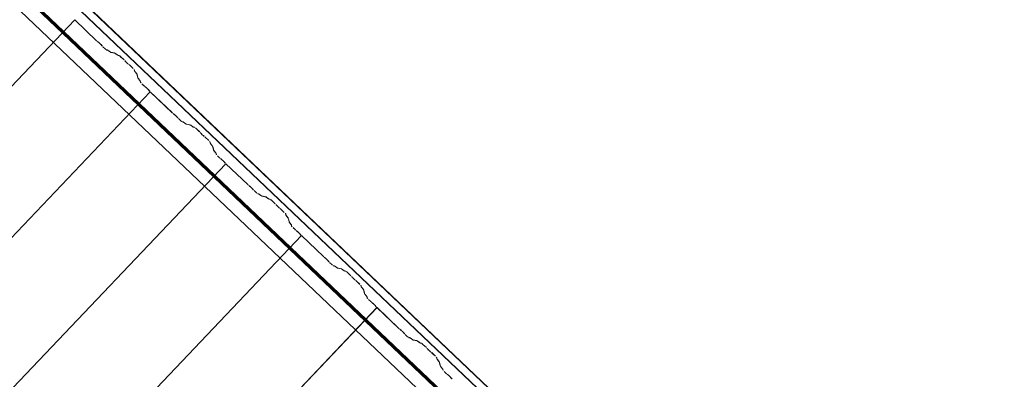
# Model space of a CAD drawing. Header units: metres. Extents: x 32343131.6 to 32343183.7, y 5699223.3 to 5699275.1.
# Tile 170 of 190: x 32343166.6 to 32343170.2, y 5699256.2 to 5699257.4. Entities that reach past the tile are written whole.
import ezdxf

# ---------------------------------------------------------------- set-up
doc = ezdxf.new("R2010")
doc.units = ezdxf.units.M
doc.layers.add('0-1', color=7, linetype='Continuous', lineweight=5)
for name, color, linetype, lineweight, true_color in [('A-ROOF-1', 7, 'Continuous', 5, 0xcccccc), ('E-POWR-CNDT-1', 5, 'Continuous', 70, 0x0000ff), ('S-BEAM-1', 7, 'Continuous', 5, 0xcccccc)]:
    doc.layers.add(name, color=color, linetype=linetype, lineweight=lineweight, true_color=true_color)

# ---------------------------------------------------------------- blocks, each defined once
blk = doc.blocks.new('Wasserleitblech - Wasserleitblech-3545865-TGA_190_LP5_GR_DA-TGA-01_G_')
at = {"layer": 'A-ROOF-1'}
for p, q in [((105.9336, -7.7361), (71.1576, 25.3491)), ((105.9341, -7.7355), (71.1582, 25.3497)), ((105.953, -7.7157), (71.177, 25.3695)), ((71.1777, 25.3702), (105.9537, -7.715)), ((91.3003, 5.9795), (88.454, 8.6874)), ((91.3003, 5.9795), (88.454, 8.6874))]:
    blk.add_line(p, q, dxfattribs=at)
blk = doc.blocks.new('ARC_190_LPX_FM_Stellplätze_rvt-1-TGA_190_LP5_GR_DA-TGA-01_G_')
at = {"layer": 'S-BEAM-1'}
for p, q in [((32343158.5675, 5699248.7627), (32343166.8298, 5699257.4472)), ((32343158.5675, 5699248.7627), (32343166.8298, 5699257.4472)), ((32343158.5675, 5699248.7626), (32343166.8297, 5699257.4471)), ((32343158.5675, 5699248.7626), (32343166.8297, 5699257.4471)), ((32343166.8297, 5699257.4471), (32343166.8298, 5699257.4472)), ((32343166.8298, 5699257.4472), (32343166.8297, 5699257.4471)), ((32343166.9086, 5699257.3721), (32343166.8297, 5699257.4471)), ((32343166.8298, 5699257.4472), (32343166.9086, 5699257.3722)), ((32343166.9118, 5699257.3694), (32343166.9166, 5699257.3656)), ((32343166.9173, 5699257.3648), (32343166.9125, 5699257.3686)), ((32343166.9275, 5699257.3544), (32343166.9234, 5699257.359)), ((32343166.9243, 5699257.3583), (32343166.9283, 5699257.3537)), ((32343166.9312, 5699257.3507), (32343166.9388, 5699257.3435)), ((32343166.9387, 5699257.3434), (32343166.9312, 5699257.3506)), ((32343166.9434, 5699257.3398), (32343166.9478, 5699257.3389)), ((32343166.9489, 5699257.3378), (32343166.9444, 5699257.3387)), ((32343166.9488, 5699257.3383), (32343166.958, 5699257.3316)), ((32343166.9589, 5699257.3307), (32343166.9497, 5699257.3374)), ((32343166.9588, 5699257.3312), (32343166.9733, 5699257.3282)), ((32343166.9744, 5699257.3272), (32343166.9599, 5699257.3301)), ((32343166.9743, 5699257.3277), (32343166.9835, 5699257.321)), ((32343166.9844, 5699257.3201), (32343166.9752, 5699257.3267)), ((32343166.9843, 5699257.3205), (32343166.9892, 5699257.3195)), ((32343166.9903, 5699257.3185), (32343166.9854, 5699257.3195)), ((32343167.0072, 5699257.303), (32343166.9949, 5699257.3147)), ((32343166.995, 5699257.3148), (32343167.0073, 5699257.3031)), ((32343167.0125, 5699257.2972), (32343167.0107, 5699257.2994)), ((32343167.0116, 5699257.2986), (32343167.0134, 5699257.2964)), ((32343167.0206, 5699257.2896), (32343167.0229, 5699257.2879)), ((32343167.0237, 5699257.287), (32343167.0214, 5699257.2887)), ((32343167.0398, 5699257.272), (32343167.0275, 5699257.2838)), ((32343167.0276, 5699257.2838), (32343167.0399, 5699257.2721)), ((32343167.045, 5699257.2627), (32343167.0438, 5699257.2676)), ((32343167.0449, 5699257.2666), (32343167.0461, 5699257.2617)), ((32343167.0528, 5699257.2529), (32343167.0457, 5699257.2618)), ((32343167.0466, 5699257.2609), (32343167.0537, 5699257.2521)), ((32343167.0569, 5699257.2378), (32343167.0533, 5699257.2521)), ((32343167.0544, 5699257.2511), (32343167.058, 5699257.2368)), ((32343167.0647, 5699257.228), (32343167.0576, 5699257.2368)), ((32343167.0585, 5699257.236), (32343167.0656, 5699257.2272)), ((32343167.0663, 5699257.2228), (32343167.0652, 5699257.2272)), ((32343167.0663, 5699257.2262), (32343167.0674, 5699257.2218)), ((32343167.0788, 5699257.2101), (32343167.0713, 5699257.2173)), ((32343167.0714, 5699257.2174), (32343167.0789, 5699257.2102)), ((32343158.8391, 5699248.5041), (32343167.1014, 5699257.1886)), ((32343158.8391, 5699248.5041), (32343167.1014, 5699257.1886)), ((32343158.8392, 5699248.5042), (32343167.1015, 5699257.1887)), ((32343158.8392, 5699248.5042), (32343167.1015, 5699257.1887)), ((32343167.0821, 5699257.2074), (32343167.0868, 5699257.2036)), ((32343167.0875, 5699257.2028), (32343167.0828, 5699257.2066)), ((32343167.0977, 5699257.1924), (32343167.0937, 5699257.197)), ((32343167.0945, 5699257.1963), (32343167.0985, 5699257.1917)), ((32343167.1014, 5699257.1886), (32343167.1015, 5699257.1887)), ((32343167.1015, 5699257.1887), (32343167.1014, 5699257.1886)), ((32343167.1802, 5699257.1136), (32343167.1014, 5699257.1886)), ((32343167.1015, 5699257.1887), (32343167.1803, 5699257.1137)), ((32343167.1835, 5699257.1109), (32343167.1883, 5699257.1071)), ((32343167.189, 5699257.1063), (32343167.1842, 5699257.1101)), ((32343167.1991, 5699257.0959), (32343167.1951, 5699257.1005)), ((32343167.1959, 5699257.0998), (32343167.2, 5699257.0952)), ((32343167.2104, 5699257.085), (32343167.2028, 5699257.0921)), ((32343167.2029, 5699257.0922), (32343167.2105, 5699257.0851)), ((32343167.2151, 5699257.0813), (32343167.2195, 5699257.0804)), ((32343167.2206, 5699257.0794), (32343167.2161, 5699257.0803)), ((32343167.2205, 5699257.0798), (32343167.2297, 5699257.0732)), ((32343167.2306, 5699257.0722), (32343167.2214, 5699257.0789)), ((32343167.2305, 5699257.0727), (32343167.245, 5699257.0698)), ((32343167.2461, 5699257.0687), (32343167.2316, 5699257.0717)), ((32343167.246, 5699257.0692), (32343167.2552, 5699257.0625)), ((32343167.2561, 5699257.0616), (32343167.2468, 5699257.0683)), ((32343167.256, 5699257.062), (32343167.2609, 5699257.061)), ((32343167.262, 5699257.06), (32343167.2571, 5699257.061)), ((32343167.2789, 5699257.0445), (32343167.2666, 5699257.0562)), ((32343167.2667, 5699257.0563), (32343167.279, 5699257.0446)), ((32343167.2842, 5699257.0387), (32343167.2824, 5699257.0409)), ((32343167.2833, 5699257.0401), (32343167.2851, 5699257.0379)), ((32343167.2923, 5699257.0311), (32343167.2946, 5699257.0294)), ((32343167.2954, 5699257.0285), (32343167.2931, 5699257.0302)), ((32343167.2992, 5699257.0254), (32343167.3116, 5699257.0136)), ((32343167.3115, 5699257.0135), (32343167.2992, 5699257.0253)), ((32343167.3167, 5699257.0042), (32343167.3155, 5699257.0091)), ((32343167.3166, 5699257.0081), (32343167.3178, 5699257.0032)), ((32343167.3245, 5699256.9944), (32343167.3174, 5699257.0033)), ((32343167.3183, 5699257.0025), (32343167.3254, 5699256.9936)), ((32343167.3286, 5699256.9793), (32343167.325, 5699256.9936)), ((32343167.3261, 5699256.9926), (32343167.3297, 5699256.9783)), ((32343167.3364, 5699256.9695), (32343167.3293, 5699256.9784)), ((32343167.3302, 5699256.9776), (32343167.3373, 5699256.9687)), ((32343167.338, 5699256.9643), (32343167.3369, 5699256.9687)), ((32343167.338, 5699256.9677), (32343167.3391, 5699256.9633)), ((32343167.3505, 5699256.9517), (32343167.343, 5699256.9588)), ((32343167.3431, 5699256.9589), (32343167.3506, 5699256.9517)), ((32343167.3538, 5699256.9489), (32343167.3585, 5699256.9451)), ((32343167.3592, 5699256.9443), (32343167.3545, 5699256.9481)), ((32343167.3694, 5699256.9339), (32343167.3654, 5699256.9385)), ((32343167.3662, 5699256.9378), (32343167.3702, 5699256.9333)), ((32343159.1108, 5699248.2456), (32343167.3731, 5699256.9301)), ((32343159.1108, 5699248.2456), (32343167.3731, 5699256.9301)), ((32343159.1109, 5699248.2457), (32343167.3732, 5699256.9302)), ((32343159.1109, 5699248.2457), (32343167.3732, 5699256.9302)), ((32343167.3731, 5699256.9301), (32343167.3732, 5699256.9302)), ((32343167.3732, 5699256.9302), (32343167.3731, 5699256.9301)), ((32343167.4519, 5699256.8552), (32343167.3731, 5699256.9301)), ((32343167.3732, 5699256.9302), (32343167.452, 5699256.8552)), ((32343167.4552, 5699256.8524), (32343167.4599, 5699256.8486)), ((32343167.4607, 5699256.8478), (32343167.4559, 5699256.8516)), ((32343167.4708, 5699256.8374), (32343167.4668, 5699256.842)), ((32343167.4676, 5699256.8413), (32343167.4717, 5699256.8368)), ((32343167.482, 5699256.8265), (32343167.4745, 5699256.8336)), ((32343167.4746, 5699256.8337), (32343167.4821, 5699256.8266)), ((32343167.4868, 5699256.8228), (32343167.4912, 5699256.8219)), ((32343167.4923, 5699256.8209), (32343167.4878, 5699256.8218)), ((32343167.4922, 5699256.8213), (32343167.5014, 5699256.8147)), ((32343167.5023, 5699256.8138), (32343167.4931, 5699256.8204)), ((32343167.5022, 5699256.8142), (32343167.5167, 5699256.8113)), ((32343167.5177, 5699256.8102), (32343167.5033, 5699256.8132)), ((32343167.5177, 5699256.8107), (32343167.5269, 5699256.804)), ((32343167.5277, 5699256.8031), (32343167.5185, 5699256.8098)), ((32343167.5277, 5699256.8036), (32343167.5326, 5699256.8026)), ((32343167.5337, 5699256.8015), (32343167.5287, 5699256.8025)), ((32343167.5506, 5699256.786), (32343167.5383, 5699256.7978)), ((32343167.5384, 5699256.7979), (32343167.5507, 5699256.7861)), ((32343167.5558, 5699256.7803), (32343167.5541, 5699256.7825)), ((32343167.555, 5699256.7817), (32343167.5568, 5699256.7795)), ((32343167.564, 5699256.7726), (32343167.5663, 5699256.771)), ((32343167.5671, 5699256.77), (32343167.5648, 5699256.7717)), ((32343167.5832, 5699256.7551), (32343167.5708, 5699256.7668)), ((32343167.5709, 5699256.7669), (32343167.5833, 5699256.7552)), ((32343167.5884, 5699256.7458), (32343167.5872, 5699256.7506)), ((32343167.5883, 5699256.7496), (32343167.5895, 5699256.7448)), ((32343167.5962, 5699256.7359), (32343167.589, 5699256.7448)), ((32343167.59, 5699256.744), (32343167.5971, 5699256.7351)), ((32343167.6003, 5699256.7209), (32343167.5967, 5699256.7352)), ((32343167.5977, 5699256.7342), (32343167.6014, 5699256.7198)), ((32343167.608, 5699256.711), (32343167.6009, 5699256.7199)), ((32343167.6019, 5699256.7191), (32343167.609, 5699256.7102)), ((32343167.6097, 5699256.7059), (32343167.6086, 5699256.7103)), ((32343167.6096, 5699256.7092), (32343167.6108, 5699256.7048)), ((32343167.6222, 5699256.6932), (32343167.6147, 5699256.7003)), ((32343167.6148, 5699256.7004), (32343167.6223, 5699256.6933)), ((32343167.6254, 5699256.6905), (32343167.6302, 5699256.6867)), ((32343167.6309, 5699256.6859), (32343167.6262, 5699256.6897)), ((32343159.3825, 5699247.9871), (32343167.6448, 5699256.6717)), ((32343159.3825, 5699247.9871), (32343167.6448, 5699256.6717)), ((32343159.3826, 5699247.9872), (32343167.6449, 5699256.6718)), ((32343159.3826, 5699247.9872), (32343167.6449, 5699256.6718)), ((32343167.6411, 5699256.6755), (32343167.6371, 5699256.68)), ((32343167.6379, 5699256.6794), (32343167.6419, 5699256.6748)), ((32343167.6448, 5699256.6717), (32343167.6449, 5699256.6718)), ((32343167.6449, 5699256.6718), (32343167.6448, 5699256.6717)), ((32343167.7236, 5699256.5967), (32343167.6448, 5699256.6717)), ((32343167.6449, 5699256.6718), (32343167.7237, 5699256.5968)), ((32343167.7269, 5699256.594), (32343167.7316, 5699256.5902)), ((32343167.7323, 5699256.5894), (32343167.7276, 5699256.5932)), ((32343167.7425, 5699256.579), (32343167.7385, 5699256.5835)), ((32343167.7393, 5699256.5829), (32343167.7433, 5699256.5783)), ((32343167.7537, 5699256.568), (32343167.7462, 5699256.5752)), ((32343167.7463, 5699256.5753), (32343167.7538, 5699256.5681)), ((32343167.7584, 5699256.5643), (32343167.7629, 5699256.5634)), ((32343167.764, 5699256.5624), (32343167.7595, 5699256.5633)), ((32343167.7639, 5699256.5629), (32343167.7731, 5699256.5562)), ((32343167.774, 5699256.5553), (32343167.7648, 5699256.5619)), ((32343167.7739, 5699256.5557), (32343167.7884, 5699256.5528)), ((32343167.7894, 5699256.5518), (32343167.775, 5699256.5547)), ((32343167.7894, 5699256.5522), (32343167.7986, 5699256.5456)), ((32343167.7994, 5699256.5446), (32343167.7902, 5699256.5513)), ((32343167.7994, 5699256.5451), (32343167.8043, 5699256.5441)), ((32343167.8054, 5699256.5431), (32343167.8004, 5699256.5441)), ((32343167.8223, 5699256.5276), (32343167.81, 5699256.5393)), ((32343167.8101, 5699256.5394), (32343167.8224, 5699256.5277)), ((32343167.8275, 5699256.5218), (32343167.8257, 5699256.524)), ((32343167.8267, 5699256.5232), (32343167.8285, 5699256.521)), ((32343167.8357, 5699256.5142), (32343167.8379, 5699256.5125)), ((32343167.8388, 5699256.5116), (32343167.8365, 5699256.5132)), ((32343167.8549, 5699256.4966), (32343167.8425, 5699256.5083)), ((32343167.8426, 5699256.5084), (32343167.8549, 5699256.4967)), ((32343167.8601, 5699256.4873), (32343167.8589, 5699256.4922)), ((32343167.8599, 5699256.4912), (32343167.8612, 5699256.4863)), ((32343167.8678, 5699256.4775), (32343167.8607, 5699256.4863)), ((32343167.8617, 5699256.4855), (32343167.8688, 5699256.4766)), ((32343167.872, 5699256.4624), (32343167.8683, 5699256.4767)), ((32343167.8694, 5699256.4757), (32343167.8731, 5699256.4614)), ((32343167.8797, 5699256.4525), (32343167.8726, 5699256.4614)), ((32343167.8736, 5699256.4606), (32343167.8807, 5699256.4517)), ((32343167.8814, 5699256.4474), (32343167.8802, 5699256.4518)), ((32343167.8813, 5699256.4508), (32343167.8824, 5699256.4464)), ((32343167.8864, 5699256.4419), (32343167.894, 5699256.4348)), ((32343167.8939, 5699256.4347), (32343167.8864, 5699256.4418)), ((32343159.6542, 5699247.7287), (32343167.9165, 5699256.4132)), ((32343159.6542, 5699247.7287), (32343167.9165, 5699256.4132)), ((32343159.6543, 5699247.7288), (32343167.9166, 5699256.4133)), ((32343159.6543, 5699247.7288), (32343167.9166, 5699256.4133)), ((32343167.8971, 5699256.432), (32343167.9019, 5699256.4282)), ((32343167.9026, 5699256.4274), (32343167.8978, 5699256.4312)), ((32343167.9128, 5699256.417), (32343167.9087, 5699256.4215)), ((32343167.9096, 5699256.4209), (32343167.9136, 5699256.4163)), ((32343167.9165, 5699256.4132), (32343167.9166, 5699256.4133)), ((32343167.9166, 5699256.4133), (32343167.9165, 5699256.4132)), ((32343167.9953, 5699256.3382), (32343167.9165, 5699256.4132)), ((32343167.9166, 5699256.4133), (32343167.9954, 5699256.3383)), ((32343167.9986, 5699256.3355), (32343168.0033, 5699256.3317)), ((32343168.004, 5699256.3309), (32343167.9993, 5699256.3347)), ((32343168.0142, 5699256.3205), (32343168.0102, 5699256.325)), ((32343168.011, 5699256.3244), (32343168.015, 5699256.3198)), ((32343168.0254, 5699256.3095), (32343168.0179, 5699256.3167)), ((32343168.018, 5699256.3168), (32343168.0255, 5699256.3096)), ((32343168.0301, 5699256.3059), (32343168.0346, 5699256.305)), ((32343168.0356, 5699256.3039), (32343168.0312, 5699256.3048)), ((32343168.0356, 5699256.3044), (32343168.0448, 5699256.2977)), ((32343168.0457, 5699256.2968), (32343168.0364, 5699256.3035)), ((32343168.0456, 5699256.2973), (32343168.0601, 5699256.2943)), ((32343168.0611, 5699256.2933), (32343168.0466, 5699256.2962)), ((32343168.061, 5699256.2937), (32343168.0703, 5699256.2871)), ((32343168.0711, 5699256.2862), (32343168.0619, 5699256.2928)), ((32343168.0711, 5699256.2866), (32343168.076, 5699256.2856)), ((32343168.0771, 5699256.2846), (32343168.0721, 5699256.2856)), ((32343168.094, 5699256.2691), (32343168.0817, 5699256.2808)), ((32343168.0818, 5699256.2809), (32343168.0941, 5699256.2692)), ((32343168.0992, 5699256.2633), (32343168.0974, 5699256.2655)), ((32343168.0984, 5699256.2647), (32343168.1002, 5699256.2625)), ((32343168.1073, 5699256.2557), (32343168.1096, 5699256.254)), ((32343168.1105, 5699256.2531), (32343168.1082, 5699256.2548)), ((32343168.1265, 5699256.2381), (32343168.1142, 5699256.2498)), ((32343168.1143, 5699256.2499), (32343168.1266, 5699256.2382)), ((32343168.1318, 5699256.2288), (32343168.1305, 5699256.2337)), ((32343168.1316, 5699256.2327), (32343168.1329, 5699256.2278)), ((32343168.1395, 5699256.219), (32343168.1324, 5699256.2278)), ((32343168.1334, 5699256.227), (32343168.1405, 5699256.2182)), ((32343168.1437, 5699256.2039), (32343168.14, 5699256.2182)), ((32343168.1411, 5699256.2172), (32343168.1448, 5699256.2029)), ((32343168.1514, 5699256.1941), (32343168.1443, 5699256.2029)), ((32343168.1453, 5699256.2021), (32343168.1524, 5699256.1932)), ((32343168.153, 5699256.1889), (32343168.1519, 5699256.1933)), ((32343168.153, 5699256.1923), (32343168.1541, 5699256.1879)), ((32343168.1656, 5699256.1762), (32343168.158, 5699256.1834)), ((32343168.1581, 5699256.1835), (32343168.1656, 5699256.1763)), ((32343168.1688, 5699256.1735), (32343168.1736, 5699256.1697)), ((32343168.1743, 5699256.1689), (32343168.1695, 5699256.1727)), ((32343168.1845, 5699256.1585), (32343168.1804, 5699256.1631)), ((32343168.1813, 5699256.1624), (32343168.1853, 5699256.1578))]:
    blk.add_line(p, q, dxfattribs=at)
for centre, major_axis, ratio, start_param, end_param in [((32343166.909, 5699257.3726), (-0.00435, 0.00414), 0.087156, 1.570796, 2.355306), ((32343166.909, 5699257.3726), (-0.00543, 0.00517), 0.087156, 1.570796, 2.355302), ((32343166.9201, 5699257.3616), (-0.00543, 0.00517), 0.087155, 3.927884, 5.496896), ((32343166.9201, 5699257.3616), (-0.00435, 0.00414), 0.087155, 3.927883, 5.496895), ((32343166.9316, 5699257.3511), (-0.00543, 0.00517), 0.087156, 0.786288, 1.570796), ((32343166.9316, 5699257.3511), (-0.00435, 0.00414), 0.087155, 0.78629, 1.570796), ((32343166.9391, 5699257.3439), (-0.00543, 0.00517), 0.087156, 1.570796, 3.003603), ((32343166.9391, 5699257.3439), (-0.00435, 0.00414), 0.087156, 1.570796, 3.003608), ((32343166.9532, 5699257.3337), (-0.00543, 0.00517), 0.087156, 5.711273, 6.145196), ((32343166.9532, 5699257.3337), (-0.00435, 0.00414), 0.087156, 5.711273, 6.14519), ((32343166.9546, 5699257.3353), (-0.00435, 0.00414), 0.087156, 2.569681, 3.003605), ((32343166.9546, 5699257.3353), (-0.00543, 0.00517), 0.087156, 2.56968, 3.003604), ((32343166.9786, 5699257.323), (-0.00543, 0.00517), 0.087156, 5.711271, 6.145196), ((32343166.9786, 5699257.323), (-0.00435, 0.00414), 0.087156, 5.711273, 6.145196), ((32343166.98, 5699257.3247), (-0.00435, 0.00414), 0.087156, 2.56968, 3.003606), ((32343166.98, 5699257.3247), (-0.00543, 0.00517), 0.087155, 2.56968, 3.003604), ((32343166.9946, 5699257.3143), (-0.00543, 0.00517), 0.087156, 4.712389, 6.145196), ((32343166.9946, 5699257.3143), (-0.00435, 0.00414), 0.087156, 4.712389, 6.1452), ((32343167.0069, 5699257.3026), (-0.00435, 0.00414), 0.087156, 3.74101, 4.71239), ((32343167.0069, 5699257.3026), (-0.00543, 0.00517), 0.087155, 3.741015, 4.71239), ((32343167.0172, 5699257.2932), (-0.00543, 0.00517), 0.087156, 0.599416, 2.542175), ((32343167.0172, 5699257.2932), (-0.00435, 0.00414), 0.087156, 0.599417, 2.542173), ((32343167.0271, 5699257.2834), (-0.00543, 0.00517), 0.087156, 4.712389, 5.683768), ((32343167.0271, 5699257.2834), (-0.00435, 0.00414), 0.087156, 4.712389, 5.683771), ((32343167.0394, 5699257.2716), (-0.00435, 0.00414), 0.087155, 3.279582, 4.712389), ((32343167.0394, 5699257.2716), (-0.00543, 0.00517), 0.087156, 3.279581, 4.712389), ((32343167.0505, 5699257.2577), (-0.00543, 0.00517), 0.087156, 0.137987, 0.571912), ((32343167.0505, 5699257.2577), (-0.00435, 0.00414), 0.087156, 0.137988, 0.571907), ((32343167.0489, 5699257.2562), (-0.00435, 0.00414), 0.087156, 3.279581, 3.713504), ((32343167.0489, 5699257.2562), (-0.00543, 0.00517), 0.087156, 3.279581, 3.713505), ((32343167.0624, 5699257.2328), (-0.00543, 0.00517), 0.087156, 0.137984, 0.571912), ((32343167.0624, 5699257.2328), (-0.00435, 0.00414), 0.087156, 0.137989, 0.571912), ((32343167.0608, 5699257.2313), (-0.00435, 0.00414), 0.087156, 3.279581, 3.713507), ((32343167.0608, 5699257.2313), (-0.00543, 0.00517), 0.087156, 3.279584, 3.713505), ((32343167.0717, 5699257.2178), (-0.00543, 0.00517), 0.087156, 0.137986, 1.570796), ((32343167.0717, 5699257.2178), (-0.00435, 0.00414), 0.087156, 0.137989, 1.570796), ((32343167.0793, 5699257.2106), (-0.00543, 0.00517), 0.087156, 1.570796, 2.355302), ((32343167.0793, 5699257.2106), (-0.00435, 0.00414), 0.087156, 1.570796, 2.355307), ((32343167.0904, 5699257.1996), (-0.00543, 0.00517), 0.087156, 3.927883, 5.496895), ((32343167.0904, 5699257.1996), (-0.00435, 0.00414), 0.087156, 3.927883, 5.49689), ((32343167.1019, 5699257.1891), (-0.00543, 0.00517), 0.087156, 0.786291, 1.570796), ((32343167.1019, 5699257.1891), (-0.00435, 0.00414), 0.087156, 0.78629, 1.570796), ((32343167.1807, 5699257.1141), (-0.00543, 0.00517), 0.087156, 1.570796, 2.355302), ((32343167.1807, 5699257.1141), (-0.00435, 0.00414), 0.087156, 1.570796, 2.355306), ((32343167.1918, 5699257.1031), (-0.00543, 0.00517), 0.087155, 3.927883, 5.496896), ((32343167.1918, 5699257.1031), (-0.00435, 0.00414), 0.087156, 3.927883, 5.496895), ((32343167.2033, 5699257.0926), (-0.00543, 0.00517), 0.087156, 0.786289, 1.570796), ((32343167.2033, 5699257.0926), (-0.00435, 0.00414), 0.087156, 0.78629, 1.570797), ((32343167.2108, 5699257.0854), (-0.00543, 0.00517), 0.087156, 1.570796, 3.003603), ((32343167.2108, 5699257.0854), (-0.00435, 0.00414), 0.087156, 1.570796, 3.003602), ((32343167.2248, 5699257.0752), (-0.00543, 0.00517), 0.087156, 5.71127, 6.145196), ((32343167.2248, 5699257.0752), (-0.00435, 0.00414), 0.087155, 5.711274, 6.145201), ((32343167.2263, 5699257.0768), (-0.00435, 0.00414), 0.087156, 2.569681, 3.003605), ((32343167.2263, 5699257.0768), (-0.00543, 0.00517), 0.087156, 2.56968, 3.003604), ((32343167.2503, 5699257.0646), (-0.00543, 0.00517), 0.087155, 5.71127, 6.145197), ((32343167.2503, 5699257.0646), (-0.00435, 0.00414), 0.087156, 5.711273, 6.145199), ((32343167.2517, 5699257.0662), (-0.00435, 0.00414), 0.087156, 2.569681, 3.003607), ((32343167.2517, 5699257.0662), (-0.00543, 0.00517), 0.087156, 2.56968, 3.003604), ((32343167.2662, 5699257.0559), (-0.00543, 0.00517), 0.087156, 4.712389, 6.145196), ((32343167.2662, 5699257.0559), (-0.00435, 0.00414), 0.087156, 4.712389, 6.1452), ((32343167.2786, 5699257.0441), (-0.00435, 0.00414), 0.087156, 3.74101, 4.712389), ((32343167.2786, 5699257.0441), (-0.00543, 0.00517), 0.087155, 3.741014, 4.71239), ((32343167.2889, 5699257.0347), (-0.00543, 0.00517), 0.087156, 0.599416, 2.542175), ((32343167.2889, 5699257.0347), (-0.00435, 0.00414), 0.087156, 0.599417, 2.542172), ((32343167.2988, 5699257.0249), (-0.00543, 0.00517), 0.087156, 4.712389, 5.683768), ((32343167.2988, 5699257.0249), (-0.00435, 0.00414), 0.087155, 4.712389, 5.683768), ((32343167.3111, 5699257.0132), (-0.00435, 0.00414), 0.087156, 3.279581, 4.712389), ((32343167.3111, 5699257.0132), (-0.00543, 0.00517), 0.087156, 3.279579, 4.712389), ((32343167.3222, 5699256.9992), (-0.00543, 0.00517), 0.087156, 0.137991, 0.571912), ((32343167.3222, 5699256.9992), (-0.00435, 0.00414), 0.087156, 0.137989, 0.57191), ((32343167.3206, 5699256.9977), (-0.00435, 0.00414), 0.087156, 3.279581, 3.713506), ((32343167.3206, 5699256.9977), (-0.00543, 0.00517), 0.087156, 3.279581, 3.713505), ((32343167.3341, 5699256.9743), (-0.00543, 0.00517), 0.087156, 0.137991, 0.571913), ((32343167.3341, 5699256.9743), (-0.00435, 0.00414), 0.087155, 0.137989, 0.571912), ((32343167.3325, 5699256.9728), (-0.00435, 0.00414), 0.087155, 3.279582, 3.713508), ((32343167.3325, 5699256.9728), (-0.00543, 0.00517), 0.087156, 3.279583, 3.713505), ((32343167.3434, 5699256.9593), (-0.00543, 0.00517), 0.087156, 0.137986, 1.570796), ((32343167.3434, 5699256.9593), (-0.00435, 0.00414), 0.087155, 0.137989, 1.570796), ((32343167.3509, 5699256.9521), (-0.00543, 0.00517), 0.087156, 1.570796, 2.355302), ((32343167.3509, 5699256.9521), (-0.00435, 0.00414), 0.087156, 1.570796, 2.355307), ((32343167.362, 5699256.9411), (-0.00543, 0.00517), 0.087156, 3.927886, 5.496895), ((32343167.362, 5699256.9411), (-0.00435, 0.00414), 0.087156, 3.927882, 5.496897), ((32343167.3736, 5699256.9306), (-0.00543, 0.00517), 0.087156, 0.786289, 1.570796), ((32343167.3736, 5699256.9306), (-0.00435, 0.00414), 0.087156, 0.786289, 1.570796), ((32343167.4524, 5699256.8556), (-0.00543, 0.00517), 0.087156, 1.570796, 2.355302), ((32343167.4524, 5699256.8556), (-0.00435, 0.00414), 0.087156, 1.570796, 2.355301), ((32343167.4635, 5699256.8447), (-0.00543, 0.00517), 0.087156, 3.927883, 5.496895), ((32343167.4635, 5699256.8447), (-0.00435, 0.00414), 0.087156, 3.927883, 5.496895), ((32343167.475, 5699256.8341), (-0.00543, 0.00517), 0.087156, 0.786287, 1.570796), ((32343167.475, 5699256.8341), (-0.00435, 0.00414), 0.087156, 0.786289, 1.570796), ((32343167.4825, 5699256.827), (-0.00543, 0.00517), 0.087156, 1.570796, 3.003604), ((32343167.4825, 5699256.827), (-0.00435, 0.00414), 0.087156, 1.570796, 3.003604), ((32343167.4965, 5699256.8167), (-0.00543, 0.00517), 0.087156, 5.711273, 6.145197), ((32343167.4965, 5699256.8167), (-0.00435, 0.00414), 0.087156, 5.711273, 6.145199), ((32343167.498, 5699256.8184), (-0.00435, 0.00414), 0.087155, 2.569681, 3.003602), ((32343167.498, 5699256.8184), (-0.00543, 0.00517), 0.087155, 2.56968, 3.003604), ((32343167.522, 5699256.8061), (-0.00543, 0.00517), 0.087155, 5.711273, 6.145197), ((32343167.522, 5699256.8061), (-0.00435, 0.00414), 0.087156, 5.711273, 6.1452), ((32343167.5234, 5699256.8077), (-0.00435, 0.00414), 0.087156, 2.569681, 3.003601), ((32343167.5234, 5699256.8077), (-0.00543, 0.00517), 0.087156, 2.56968, 3.003604), ((32343167.5379, 5699256.7974), (-0.00543, 0.00517), 0.087156, 4.712389, 6.145197), ((32343167.5379, 5699256.7974), (-0.00435, 0.00414), 0.087156, 4.712389, 6.145196), ((32343167.5503, 5699256.7857), (-0.00435, 0.00414), 0.087156, 3.74101, 4.712389), ((32343167.5503, 5699256.7857), (-0.00543, 0.00517), 0.087156, 3.741008, 4.712389), ((32343167.5606, 5699256.7763), (-0.00543, 0.00517), 0.087156, 0.599416, 2.542175), ((32343167.5606, 5699256.7763), (-0.00435, 0.00414), 0.087156, 0.599417, 2.542172), ((32343167.5705, 5699256.7664), (-0.00543, 0.00517), 0.087156, 4.712389, 5.683768), ((32343167.5705, 5699256.7664), (-0.00435, 0.00414), 0.087156, 4.712389, 5.683764), ((32343167.5828, 5699256.7547), (-0.00435, 0.00414), 0.087156, 3.279581, 4.712389), ((32343167.5828, 5699256.7547), (-0.00543, 0.00517), 0.087156, 3.279578, 4.712389), ((32343167.5939, 5699256.7407), (-0.00543, 0.00517), 0.087156, 0.137989, 0.571912), ((32343167.5939, 5699256.7407), (-0.00435, 0.00414), 0.087156, 0.137989, 0.571914), ((32343167.5923, 5699256.7392), (-0.00435, 0.00414), 0.087156, 3.279581, 3.713507), ((32343167.5923, 5699256.7392), (-0.00543, 0.00517), 0.087156, 3.279582, 3.713505), ((32343167.6058, 5699256.7158), (-0.00543, 0.00517), 0.087155, 0.137989, 0.571913), ((32343167.6058, 5699256.7158), (-0.00435, 0.00414), 0.087156, 0.137989, 0.57191), ((32343167.6042, 5699256.7143), (-0.00435, 0.00414), 0.087155, 3.279582, 3.713509), ((32343167.6042, 5699256.7143), (-0.00543, 0.00517), 0.087156, 3.279585, 3.713505), ((32343167.6151, 5699256.7008), (-0.00543, 0.00517), 0.087156, 0.137987, 1.570796), ((32343167.6151, 5699256.7008), (-0.00435, 0.00414), 0.087156, 0.137989, 1.570797), ((32343167.6226, 5699256.6936), (-0.00543, 0.00517), 0.087155, 1.570796, 2.355303), ((32343167.6226, 5699256.6936), (-0.00435, 0.00414), 0.087155, 1.570796, 2.355301), ((32343167.6337, 5699256.6827), (-0.00543, 0.00517), 0.087155, 3.927885, 5.496896), ((32343167.6337, 5699256.6827), (-0.00435, 0.00414), 0.087156, 3.927883, 5.496899), ((32343167.6452, 5699256.6721), (-0.00543, 0.00517), 0.087156, 0.786289, 1.570796), ((32343167.6452, 5699256.6721), (-0.00435, 0.00414), 0.087156, 0.78629, 1.570796), ((32343167.7241, 5699256.5971), (-0.00543, 0.00517), 0.087156, 1.570796, 2.355303), ((32343167.7241, 5699256.5971), (-0.00435, 0.00414), 0.087156, 1.570796, 2.3553), ((32343167.7352, 5699256.5862), (-0.00543, 0.00517), 0.087156, 3.927883, 5.496895), ((32343167.7352, 5699256.5862), (-0.00435, 0.00414), 0.087156, 3.927882, 5.496894), ((32343167.7467, 5699256.5756), (-0.00543, 0.00517), 0.087156, 0.786287, 1.570796), ((32343167.7467, 5699256.5756), (-0.00435, 0.00414), 0.087156, 0.78629, 1.570796), ((32343167.7542, 5699256.5685), (-0.00543, 0.00517), 0.087156, 1.570796, 3.003604), ((32343167.7542, 5699256.5685), (-0.00435, 0.00414), 0.087156, 1.570796, 3.003602), ((32343167.7682, 5699256.5583), (-0.00543, 0.00517), 0.087155, 5.711273, 6.145197), ((32343167.7682, 5699256.5583), (-0.00435, 0.00414), 0.087156, 5.711273, 6.145198), ((32343167.7696, 5699256.5599), (-0.00435, 0.00414), 0.087156, 2.569681, 3.003602), ((32343167.7696, 5699256.5599), (-0.00543, 0.00517), 0.087156, 2.56968, 3.003604), ((32343167.7937, 5699256.5476), (-0.00543, 0.00517), 0.087156, 5.711273, 6.145197), ((32343167.7937, 5699256.5476), (-0.00435, 0.00414), 0.087156, 5.711273, 6.145198), ((32343167.7951, 5699256.5492), (-0.00435, 0.00414), 0.087155, 2.569681, 3.003606), ((32343167.7951, 5699256.5492), (-0.00543, 0.00517), 0.087155, 2.569676, 3.003604), ((32343167.8096, 5699256.5389), (-0.00543, 0.00517), 0.087156, 4.712389, 6.145197), ((32343167.8096, 5699256.5389), (-0.00435, 0.00414), 0.087156, 4.712389, 6.145196), ((32343167.8219, 5699256.5272), (-0.00435, 0.00414), 0.087156, 3.74101, 4.712389), ((32343167.8219, 5699256.5272), (-0.00543, 0.00517), 0.087156, 3.741009, 4.712389), ((32343167.8323, 5699256.5178), (-0.00543, 0.00517), 0.087156, 0.599414, 2.542175), ((32343167.8323, 5699256.5178), (-0.00435, 0.00414), 0.087156, 0.599417, 2.542176), ((32343167.8422, 5699256.5079), (-0.00543, 0.00517), 0.087156, 4.712389, 5.683768), ((32343167.8422, 5699256.5079), (-0.00435, 0.00414), 0.087156, 4.712389, 5.683764), ((32343167.8545, 5699256.4962), (-0.00435, 0.00414), 0.087156, 3.279581, 4.712389), ((32343167.8545, 5699256.4962), (-0.00543, 0.00517), 0.087156, 3.279586, 4.712389), ((32343167.8655, 5699256.4822), (-0.00543, 0.00517), 0.087156, 0.137988, 0.571912), ((32343167.8655, 5699256.4822), (-0.00435, 0.00414), 0.087156, 0.137989, 0.571914), ((32343167.864, 5699256.4807), (-0.00435, 0.00414), 0.087156, 3.279581, 3.713506), ((32343167.864, 5699256.4807), (-0.00543, 0.00517), 0.087156, 3.279585, 3.713505), ((32343167.8774, 5699256.4573), (-0.00543, 0.00517), 0.087155, 0.13799, 0.571913), ((32343167.8774, 5699256.4573), (-0.00435, 0.00414), 0.087156, 0.137988, 0.571911), ((32343167.8759, 5699256.4558), (-0.00435, 0.00414), 0.087156, 3.279582, 3.713507), ((32343167.8759, 5699256.4558), (-0.00543, 0.00517), 0.087156, 3.279585, 3.713505), ((32343167.8868, 5699256.4423), (-0.00543, 0.00517), 0.087156, 0.137986, 1.570796), ((32343167.8868, 5699256.4423), (-0.00435, 0.00414), 0.087156, 0.137988, 1.570796), ((32343167.8943, 5699256.4352), (-0.00543, 0.00517), 0.087156, 1.570796, 2.355303), ((32343167.8943, 5699256.4352), (-0.00435, 0.00414), 0.087156, 1.570796, 2.355302), ((32343167.9054, 5699256.4242), (-0.00543, 0.00517), 0.087156, 3.92788, 5.496895), ((32343167.9054, 5699256.4242), (-0.00435, 0.00414), 0.087156, 3.927883, 5.496899), ((32343167.9169, 5699256.4137), (-0.00543, 0.00517), 0.087156, 0.786291, 1.570796), ((32343167.9169, 5699256.4137), (-0.00435, 0.00414), 0.087156, 0.78629, 1.570796), ((32343167.9958, 5699256.3387), (-0.00543, 0.00517), 0.087156, 1.570796, 2.355303), ((32343167.9958, 5699256.3387), (-0.00435, 0.00414), 0.087156, 1.570796, 2.3553), ((32343168.0068, 5699256.3277), (-0.00543, 0.00517), 0.087156, 3.927882, 5.496895), ((32343168.0068, 5699256.3277), (-0.00435, 0.00414), 0.087156, 3.927882, 5.496894), ((32343168.0184, 5699256.3172), (-0.00543, 0.00517), 0.087156, 0.786293, 1.570797), ((32343168.0184, 5699256.3172), (-0.00435, 0.00414), 0.087156, 0.78629, 1.570796), ((32343168.0259, 5699256.31), (-0.00543, 0.00517), 0.087155, 1.570796, 3.003604), ((32343168.0259, 5699256.31), (-0.00435, 0.00414), 0.087155, 1.570796, 3.0036), ((32343168.0399, 5699256.2998), (-0.00543, 0.00517), 0.087155, 5.711272, 6.145197), ((32343168.0399, 5699256.2998), (-0.00435, 0.00414), 0.087156, 5.711273, 6.1452), ((32343168.0413, 5699256.3014), (-0.00435, 0.00414), 0.087155, 2.569681, 3.003607), ((32343168.0413, 5699256.3014), (-0.00543, 0.00517), 0.087156, 2.569678, 3.003604), ((32343168.0654, 5699256.2891), (-0.00543, 0.00517), 0.087156, 5.711273, 6.145197), ((32343168.0654, 5699256.2891), (-0.00435, 0.00414), 0.087156, 5.711273, 6.145197), ((32343168.0668, 5699256.2908), (-0.00435, 0.00414), 0.087156, 2.56968, 3.003604), ((32343168.0668, 5699256.2908), (-0.00543, 0.00517), 0.087156, 2.569678, 3.003604), ((32343168.0813, 5699256.2804), (-0.00543, 0.00517), 0.087155, 4.712389, 6.145197), ((32343168.0813, 5699256.2804), (-0.00435, 0.00414), 0.087156, 4.712389, 6.145196), ((32343168.0936, 5699256.2687), (-0.00435, 0.00414), 0.087156, 3.74101, 4.712389), ((32343168.0936, 5699256.2687), (-0.00543, 0.00517), 0.087156, 3.741008, 4.712389), ((32343168.104, 5699256.2593), (-0.00543, 0.00517), 0.087156, 0.599418, 2.542176), ((32343168.104, 5699256.2593), (-0.00435, 0.00414), 0.087156, 0.599417, 2.542177), ((32343168.1139, 5699256.2495), (-0.00543, 0.00517), 0.087156, 4.712389, 5.683768), ((32343168.1139, 5699256.2495), (-0.00435, 0.00414), 0.087155, 4.712389, 5.683765), ((32343168.1262, 5699256.2377), (-0.00435, 0.00414), 0.087156, 3.279581, 4.712389), ((32343168.1262, 5699256.2377), (-0.00543, 0.00517), 0.087156, 3.279587, 4.712389), ((32343168.1372, 5699256.2238), (-0.00543, 0.00517), 0.087156, 0.137988, 0.571912), ((32343168.1372, 5699256.2238), (-0.00435, 0.00414), 0.087156, 0.137989, 0.571914), ((32343168.1357, 5699256.2222), (-0.00435, 0.00414), 0.087156, 3.279581, 3.713499), ((32343168.1357, 5699256.2222), (-0.00543, 0.00517), 0.087156, 3.279585, 3.713505), ((32343168.1491, 5699256.1988), (-0.00543, 0.00517), 0.087156, 0.137992, 0.571912), ((32343168.1491, 5699256.1988), (-0.00435, 0.00414), 0.087156, 0.137989, 0.571909), ((32343168.1476, 5699256.1973), (-0.00435, 0.00414), 0.087155, 3.279582, 3.713506), ((32343168.1476, 5699256.1973), (-0.00543, 0.00517), 0.087156, 3.279581, 3.713505), ((32343168.1585, 5699256.1838), (-0.00543, 0.00517), 0.087156, 0.137986, 1.570796), ((32343168.1585, 5699256.1838), (-0.00435, 0.00414), 0.087156, 0.137988, 1.570796), ((32343168.166, 5699256.1767), (-0.00435, 0.00414), 0.087156, 1.570796, 2.355298), ((32343168.166, 5699256.1767), (-0.00543, 0.00517), 0.087156, 1.570796, 2.355303), ((32343168.1771, 5699256.1657), (-0.00543, 0.00517), 0.087156, 3.927881, 5.496895), ((32343168.1771, 5699256.1657), (-0.00435, 0.00414), 0.087156, 3.927883, 5.496899), ((32343168.1886, 5699256.1552), (-0.00543, 0.00517), 0.087156, 0.786288, 1.570796), ((32343168.1886, 5699256.1552), (-0.00435, 0.00414), 0.087156, 0.78629, 1.570796)]:
    blk.add_ellipse(centre, major_axis=major_axis, ratio=ratio, start_param=start_param, end_param=end_param, dxfattribs=at)
at = {"layer": 'A-ROOF-1'}
blk.add_blockref('Wasserleitblech - Wasserleitblech-3545865-TGA_190_LP5_GR_DA-TGA-01_G_', (32343077.7673, 5699249.1855), dxfattribs=at)

msp = doc.modelspace()

# ---------------------------------------------------------------- linework, layer by layer
at = {"layer": 'E-POWR-CNDT-1'}
msp.add_line((32343174.88269, 5699249.70176), (32343166.27518, 5699257.89077), dxfattribs=at)

# ---------------------------------------------------------------- block references
at = {"layer": '0-1'}
msp.add_blockref('ARC_190_LPX_FM_Stellplätze_rvt-1-TGA_190_LP5_GR_DA-TGA-01_G_', (0, 0), dxfattribs=at)

doc.saveas('drawing.dxf')
